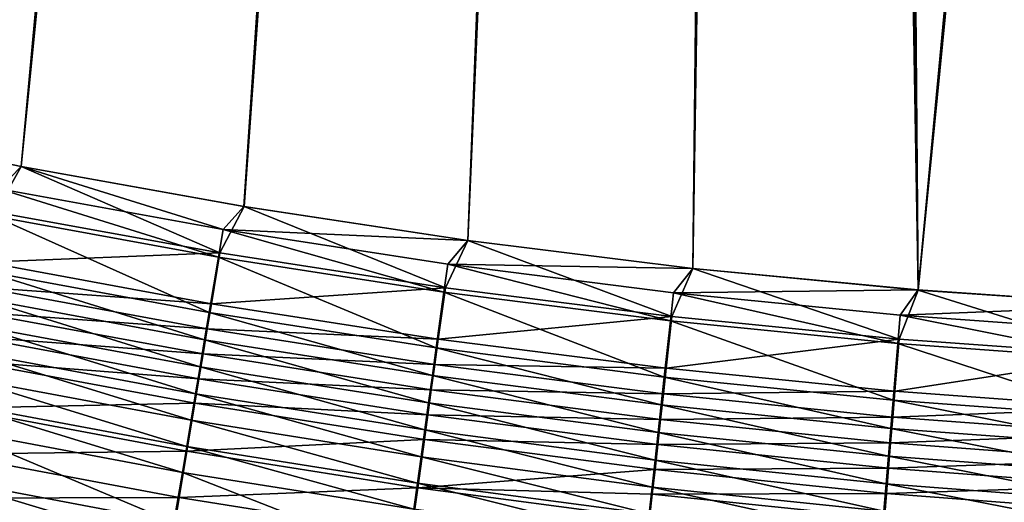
# Model space of a CAD drawing. Header units: metres. Extents: x 0 to 1400, y -1400 to 0.
# Tile 66 of 256: x 584 to 638, y -1161 to -1135. Entities that reach past the tile are written whole.
import ezdxf

# ---------------------------------------------------------------- set-up
doc = ezdxf.new("R2010")
doc.units = ezdxf.units.M

msp = doc.modelspace()

# ---------------------------------------------------------------- linework, layer by layer
at = {"layer": 'None'}
for points in [[(548.918823, -1134.357056, -500.477753), (560.711853, -1137.509033, -500.477753), (627.612122, -711.903931, -500.477753)], [(560.718201, -1137.519531, -503.477753), (548.928528, -1134.362915, -503.477753), (624.214722, -711.682922, -503.477753)], [(627.612122, -711.903931, -500.477753), (560.711853, -1137.509033, -500.477753), (572.588623, -1140.332764, -500.477753)], [(624.214722, -711.682922, -503.477753), (572.591492, -1140.344971, -503.477753), (560.718201, -1137.519531, -503.477753)], [(572.588623, -1140.332764, -500.477753), (584.539551, -1142.827271, -500.477753), (627.612122, -711.903931, -500.477753)], [(584.539307, -1142.837402, -503.477753), (572.591492, -1140.344971, -503.477753), (624.214722, -711.682922, -503.477753)], [(625.454041, -714.138062, -503.477753), (584.539307, -1142.837402, -503.477753), (624.214722, -711.682922, -503.477753)], [(584.539551, -1142.827271, -500.477753), (596.555176, -1144.991455, -500.477753), (627.612122, -711.903931, -500.477753)], [(627.612122, -711.903931, -500.477753), (596.555176, -1144.991455, -500.477753), (608.626038, -1146.824341, -500.477753)], [(608.626038, -1146.824341, -500.477753), (620.742615, -1148.324951, -500.477753), (627.612122, -711.903931, -500.477753)], [(620.742615, -1148.324951, -500.477753), (632.895447, -1149.492188, -500.477753), (627.612122, -711.903931, -500.477753)], [(627.612122, -711.903931, -500.477753), (632.895447, -1149.492188, -500.477753), (629.303467, -714.156311, -500.477753)], [(625.454041, -714.138062, -503.477753), (596.552307, -1144.997192, -503.477753), (584.539307, -1142.837402, -503.477753)], [(608.621155, -1146.824707, -503.477753), (596.552307, -1144.997192, -503.477753), (625.454041, -714.138062, -503.477753)], [(620.736511, -1148.320435, -503.477753), (608.621155, -1146.824707, -503.477753), (625.454041, -714.138062, -503.477753)], [(620.736511, -1148.320435, -503.477753), (625.454041, -714.138062, -503.477753), (632.889099, -1149.484741, -503.477753)], [(625.454041, -714.138062, -503.477753), (627.182129, -716.277588, -503.477753), (632.889099, -1149.484741, -503.477753)], [(632.895447, -1149.492188, -500.477753), (671.729858, -756.582703, -500.477753), (629.303467, -714.156311, -500.477753)], [(632.889099, -1149.484741, -503.477753), (627.182129, -716.277588, -503.477753), (669.608582, -758.703979, -503.477753)], [(632.895447, -1149.492188, -500.477753), (645.075195, -1150.325806, -500.477753), (671.729858, -756.582703, -500.477753)], [(669.608582, -758.703979, -503.477753), (645.069519, -1150.318115, -503.477753), (632.889099, -1149.484741, -503.477753)], [(584.539551, -1142.827271, -500.477753), (572.588623, -1140.332764, -500.477753), (583.1604, -1145.287842, -500.368073)], [(572.591492, -1140.344971, -503.477753), (584.539307, -1142.837402, -503.477753), (583.366089, -1144.035889, -503.448242)], [(595.253784, -1147.492188, -500.366852), (584.539551, -1142.827271, -500.477753), (583.1604, -1145.287842, -500.368073)], [(584.539307, -1142.837402, -503.477753), (595.422363, -1146.228882, -503.447906), (583.366089, -1144.035889, -503.448242)], [(584.539307, -1142.837402, -503.477753), (596.552307, -1144.997192, -503.477753), (595.422363, -1146.228882, -503.447906)], [(596.555176, -1144.991455, -500.477753), (584.539551, -1142.827271, -500.477753), (595.253784, -1147.492188, -500.366852)], [(583.366089, -1144.035889, -503.448242), (595.172791, -1147.719238, -503.357269), (583.076721, -1145.510864, -503.358673)], [(583.366089, -1144.035889, -503.448242), (595.422363, -1146.228882, -503.447906), (595.172791, -1147.719238, -503.357269)], [(607.409424, -1149.367676, -500.36557), (596.555176, -1144.991455, -500.477753), (595.253784, -1147.492188, -500.366852)], [(596.552307, -1144.997192, -503.477753), (608.621155, -1146.824707, -503.477753), (595.422363, -1146.228882, -503.447906)], [(608.626038, -1146.824341, -500.477753), (596.555176, -1144.991455, -500.477753), (607.409424, -1149.367676, -500.36557)], [(583.076721, -1145.510864, -503.358673), (594.675598, -1150.688843, -502.995239), (582.500122, -1148.449707, -503.000671)], [(583.1604, -1145.287842, -500.368073), (582.63092, -1147.994873, -500.038361), (595.253784, -1147.492188, -500.366852)], [(583.076721, -1145.510864, -503.358673), (595.172791, -1147.719238, -503.357269), (594.675598, -1150.688843, -502.995239)], [(595.422363, -1146.228882, -503.447906), (607.331238, -1149.598999, -503.355835), (595.172791, -1147.719238, -503.357269)], [(595.422363, -1146.228882, -503.447906), (608.621155, -1146.824707, -503.477753), (607.540466, -1148.093872, -503.44751)], [(607.331238, -1149.598999, -503.355835), (595.422363, -1146.228882, -503.447906), (607.540466, -1148.093872, -503.44751)], [(619.617554, -1150.91394, -500.364258), (608.626038, -1146.824341, -500.477753), (607.409424, -1149.367676, -500.36557)], [(608.621155, -1146.824707, -503.477753), (620.736511, -1148.320435, -503.477753), (607.540466, -1148.093872, -503.44751)], [(620.742615, -1148.324951, -500.477753), (608.626038, -1146.824341, -500.477753), (619.617554, -1150.91394, -500.364258)], [(582.63092, -1147.994873, -500.038361), (594.797302, -1150.227661, -500.033447), (595.253784, -1147.492188, -500.366852)], [(595.172791, -1147.719238, -503.357269), (606.914307, -1152.597534, -502.989624), (594.675598, -1150.688843, -502.995239)], [(595.253784, -1147.492188, -500.366852), (594.797302, -1150.227661, -500.033447), (607.409424, -1149.367676, -500.36557)], [(595.172791, -1147.719238, -503.357269), (607.331238, -1149.598999, -503.355835), (606.914307, -1152.597534, -502.989624)], [(582.63092, -1147.994873, -500.038361), (582.368103, -1149.338257, -499.79184), (594.797302, -1150.227661, -500.033447)], [(619.542053, -1151.149536, -503.35434), (607.331238, -1149.598999, -503.355835), (607.540466, -1148.093872, -503.44751)], [(607.540466, -1148.093872, -503.44751), (620.736511, -1148.320435, -503.477753), (619.710632, -1149.630615, -503.447144)], [(619.542053, -1151.149536, -503.35434), (607.540466, -1148.093872, -503.44751), (619.710632, -1149.630615, -503.447144)], [(631.868164, -1152.130493, -500.362946), (620.742615, -1148.324951, -500.477753), (619.617554, -1150.91394, -500.364258)], [(620.736511, -1148.320435, -503.477753), (632.889099, -1149.484741, -503.477753), (619.710632, -1149.630615, -503.447144)], [(632.895447, -1149.492188, -500.477753), (620.742615, -1148.324951, -500.477753), (631.868164, -1152.130493, -500.362946)], [(594.428894, -1152.162354, -502.724579), (582.213989, -1149.907959, -502.733002), (582.500122, -1148.449707, -503.000671)], [(582.500122, -1148.449707, -503.000671), (594.675598, -1150.688843, -502.995239), (594.428894, -1152.162354, -502.724579)], [(582.1073, -1150.671509, -499.491302), (594.57074, -1151.584961, -499.78418), (582.368103, -1149.338257, -499.79184)], [(582.368103, -1149.338257, -499.79184), (594.57074, -1151.584961, -499.78418), (594.797302, -1150.227661, -500.033447)], [(594.797302, -1150.227661, -500.033447), (607.026855, -1152.129883, -500.028381), (607.409424, -1149.367676, -500.36557)], [(607.409424, -1149.367676, -500.36557), (607.026855, -1152.129883, -500.028381), (619.617554, -1150.91394, -500.364258)], [(619.710632, -1149.630615, -503.447144), (632.889099, -1149.484741, -503.477753), (631.922913, -1150.838623, -503.446747)], [(644.151367, -1153.016724, -500.361603), (632.895447, -1149.492188, -500.477753), (631.868164, -1152.130493, -500.362946)], [(632.889099, -1149.484741, -503.477753), (645.069519, -1150.318115, -503.477753), (631.922913, -1150.838623, -503.446747)], [(645.075195, -1150.325806, -500.477753), (632.895447, -1149.492188, -500.477753), (644.151367, -1153.016724, -500.361603)], [(594.184021, -1153.624512, -502.394653), (581.930054, -1151.355347, -502.406708), (582.213989, -1149.907959, -502.733002)], [(594.184021, -1153.624512, -502.394653), (582.213989, -1149.907959, -502.733002), (594.428894, -1152.162354, -502.724579)], [(607.331238, -1149.598999, -503.355835), (619.206238, -1154.175293, -502.983856), (606.914307, -1152.597534, -502.989624)], [(619.206238, -1154.175293, -502.983856), (607.331238, -1149.598999, -503.355835), (619.542053, -1151.149536, -503.35434)], [(631.795471, -1152.370361, -503.352844), (619.542053, -1151.149536, -503.35434), (619.710632, -1149.630615, -503.447144)], [(631.795471, -1152.370361, -503.352844), (619.710632, -1149.630615, -503.447144), (631.922913, -1150.838623, -503.446747)], [(594.797302, -1150.227661, -500.033447), (594.57074, -1151.584961, -499.78418), (607.026855, -1152.129883, -500.028381)], [(631.922913, -1150.838623, -503.446747), (645.069519, -1150.318115, -503.477753), (644.167603, -1151.717407, -503.44635)], [(581.848938, -1151.992065, -499.137146), (594.345947, -1152.931885, -499.480316), (582.1073, -1150.671509, -499.491302)], [(582.1073, -1150.671509, -499.491302), (594.345947, -1152.931885, -499.480316), (594.57074, -1151.584961, -499.78418)], [(594.675598, -1150.688843, -502.995239), (606.707397, -1154.085327, -502.715881), (594.428894, -1152.162354, -502.724579)], [(594.675598, -1150.688843, -502.995239), (606.914307, -1152.597534, -502.989624), (606.707397, -1154.085327, -502.715881)], [(607.026855, -1152.129883, -500.028381), (619.30957, -1153.701294, -500.023193), (619.617554, -1150.91394, -500.364258)], [(619.617554, -1150.91394, -500.364258), (619.30957, -1153.701294, -500.023193), (631.868164, -1152.130493, -500.362946)], [(644.081543, -1153.260986, -503.351288), (631.795471, -1152.370361, -503.352844), (631.922913, -1150.838623, -503.446747)], [(644.081543, -1153.260986, -503.351288), (631.922913, -1150.838623, -503.446747), (644.167603, -1151.717407, -503.44635)], [(593.941528, -1155.072754, -502.005859), (581.648682, -1152.78894, -502.022186), (581.930054, -1151.355347, -502.406708)], [(593.941528, -1155.072754, -502.005859), (581.930054, -1151.355347, -502.406708), (594.184021, -1153.624512, -502.394653)], [(594.345947, -1152.931885, -499.480316), (606.836975, -1153.500366, -499.776276), (594.57074, -1151.584961, -499.78418)], [(594.57074, -1151.584961, -499.78418), (606.836975, -1153.500366, -499.776276), (607.026855, -1152.129883, -500.028381)], [(631.541504, -1155.421631, -502.977966), (619.206238, -1154.175293, -502.983856), (619.542053, -1151.149536, -503.35434)], [(631.541504, -1155.421631, -502.977966), (619.542053, -1151.149536, -503.35434), (631.795471, -1152.370361, -503.352844)], [(581.593506, -1153.297485, -498.729675), (594.123291, -1154.265869, -499.122253), (581.848938, -1151.992065, -499.137146)], [(581.848938, -1151.992065, -499.137146), (594.123291, -1154.265869, -499.122253), (594.345947, -1152.931885, -499.480316)], [(607.026855, -1152.129883, -500.028381), (606.836975, -1153.500366, -499.776276), (619.30957, -1153.701294, -500.023193)], [(619.30957, -1153.701294, -500.023193), (631.635498, -1154.941284, -500.017883), (631.868164, -1152.130493, -500.362946)], [(631.868164, -1152.130493, -500.362946), (631.635498, -1154.941284, -500.017883), (644.151367, -1153.016724, -500.361603)], [(606.502136, -1155.561646, -502.382233), (594.184021, -1153.624512, -502.394653), (594.428894, -1152.162354, -502.724579)], [(594.428894, -1152.162354, -502.724579), (606.707397, -1154.085327, -502.715881), (606.502136, -1155.561646, -502.382233)], [(606.914307, -1152.597534, -502.989624), (619.039612, -1155.676514, -502.70694), (606.707397, -1154.085327, -502.715881)], [(606.914307, -1152.597534, -502.989624), (619.206238, -1154.175293, -502.983856), (619.039612, -1155.676514, -502.70694)], [(643.910156, -1156.335815, -502.971954), (631.541504, -1155.421631, -502.977966), (631.795471, -1152.370361, -503.352844)], [(643.910156, -1156.335815, -502.971954), (631.795471, -1152.370361, -503.352844), (644.081543, -1153.260986, -503.351288)], [(581.648682, -1152.78894, -502.022186), (593.701782, -1156.50415, -501.558563), (581.370605, -1154.206055, -501.579773)], [(593.701782, -1156.50415, -501.558563), (581.648682, -1152.78894, -502.022186), (593.941528, -1155.072754, -502.005859)], [(594.123291, -1154.265869, -499.122253), (606.648621, -1154.860352, -499.469025), (594.345947, -1152.931885, -499.480316)], [(594.345947, -1152.931885, -499.480316), (606.648621, -1154.860352, -499.469025), (606.836975, -1153.500366, -499.776276)], [(631.635498, -1154.941284, -500.017883), (643.99469, -1155.849243, -500.012482), (644.151367, -1153.016724, -500.361603)], [(581.093384, -1155.853516, -497.75708), (593.903198, -1155.584473, -498.710297), (581.593506, -1153.297485, -498.729675)], [(581.593506, -1153.297485, -498.729675), (593.903198, -1155.584473, -498.710297), (594.123291, -1154.265869, -499.122253)], [(606.298767, -1157.02356, -501.989044), (593.941528, -1155.072754, -502.005859), (594.184021, -1153.624512, -502.394653)], [(606.298767, -1157.02356, -501.989044), (594.184021, -1153.624512, -502.394653), (606.502136, -1155.561646, -502.382233)], [(606.648621, -1154.860352, -499.469025), (619.156738, -1155.084106, -499.768188), (606.836975, -1153.500366, -499.776276)], [(606.836975, -1153.500366, -499.776276), (619.156738, -1155.084106, -499.768188), (619.30957, -1153.701294, -500.023193)], [(619.30957, -1153.701294, -500.023193), (619.156738, -1155.084106, -499.768188), (631.635498, -1154.941284, -500.017883)], [(593.465271, -1157.915894, -501.053253), (581.096191, -1155.604126, -501.079956), (581.370605, -1154.206055, -501.579773)], [(593.701782, -1156.50415, -501.558563), (593.465271, -1157.915894, -501.053253), (581.370605, -1154.206055, -501.579773)], [(593.903198, -1155.584473, -498.710297), (606.462036, -1156.207031, -499.106903), (594.123291, -1154.265869, -499.122253)], [(594.123291, -1154.265869, -499.122253), (606.462036, -1156.207031, -499.106903), (606.648621, -1154.860352, -499.469025)], [(606.707397, -1154.085327, -502.715881), (618.874268, -1157.166016, -502.369446), (606.502136, -1155.561646, -502.382233)], [(606.707397, -1154.085327, -502.715881), (619.039612, -1155.676514, -502.70694), (618.874268, -1157.166016, -502.369446)], [(619.206238, -1154.175293, -502.983856), (631.415466, -1156.935303, -502.697815), (619.039612, -1155.676514, -502.70694)], [(631.415466, -1156.935303, -502.697815), (619.206238, -1154.175293, -502.983856), (631.541504, -1155.421631, -502.977966)], [(606.097839, -1158.468262, -501.536713), (593.701782, -1156.50415, -501.558563), (593.941528, -1155.072754, -502.005859)], [(606.097839, -1158.468262, -501.536713), (593.941528, -1155.072754, -502.005859), (606.298767, -1157.02356, -501.989044)], [(606.462036, -1156.207031, -499.106903), (619.005127, -1156.456177, -499.457397), (606.648621, -1154.860352, -499.469025)], [(606.648621, -1154.860352, -499.469025), (619.005127, -1156.456177, -499.457397), (619.156738, -1155.084106, -499.768188)], [(619.005127, -1156.456177, -499.457397), (631.520081, -1156.335571, -499.759949), (619.156738, -1155.084106, -499.768188)], [(619.156738, -1155.084106, -499.768188), (631.520081, -1156.335571, -499.759949), (631.635498, -1154.941284, -500.017883)], [(631.635498, -1154.941284, -500.017883), (631.520081, -1156.335571, -499.759949), (643.99469, -1155.849243, -500.012482)], [(580.609802, -1158.324219, -496.580872), (593.47229, -1158.165527, -497.727051), (581.093384, -1155.853516, -497.75708)], [(593.232361, -1159.306152, -500.490967), (580.825928, -1156.980957, -500.523743), (581.096191, -1155.604126, -501.079956)], [(581.093384, -1155.853516, -497.75708), (593.47229, -1158.165527, -497.727051), (593.903198, -1155.584473, -498.710297)], [(593.232361, -1159.306152, -500.490967), (581.096191, -1155.604126, -501.079956), (593.465271, -1157.915894, -501.053253)], [(593.47229, -1158.165527, -497.727051), (606.277588, -1157.537842, -498.690338), (593.903198, -1155.584473, -498.710297)], [(593.903198, -1155.584473, -498.710297), (606.277588, -1157.537842, -498.690338), (606.462036, -1156.207031, -499.106903)], [(618.71051, -1158.640747, -501.971741), (606.298767, -1157.02356, -501.989044), (606.502136, -1155.561646, -502.382233)], [(606.502136, -1155.561646, -502.382233), (618.874268, -1157.166016, -502.369446), (618.71051, -1158.640747, -501.971741)], [(619.039612, -1155.676514, -502.70694), (631.290466, -1158.437012, -502.356384), (618.874268, -1157.166016, -502.369446)], [(619.039612, -1155.676514, -502.70694), (631.415466, -1156.935303, -502.697815), (631.290466, -1158.437012, -502.356384)], [(643.825134, -1157.860962, -502.688477), (631.415466, -1156.935303, -502.697815), (631.541504, -1155.421631, -502.977966)], [(631.520081, -1156.335571, -499.759949), (643.916931, -1157.254272, -499.751526), (643.99469, -1155.849243, -500.012482)], [(643.825134, -1157.860962, -502.688477), (631.541504, -1155.421631, -502.977966), (643.910156, -1156.335815, -502.971954)], [(606.277588, -1157.537842, -498.690338), (618.85498, -1157.814697, -499.091187), (606.462036, -1156.207031, -499.106903)], [(606.462036, -1156.207031, -499.106903), (618.85498, -1157.814697, -499.091187), (619.005127, -1156.456177, -499.457397)], [(619.005127, -1156.456177, -499.457397), (631.405579, -1157.718872, -499.445557), (631.520081, -1156.335571, -499.759949)], [(631.405579, -1157.718872, -499.445557), (643.916931, -1157.254272, -499.751526), (631.520081, -1156.335571, -499.759949)], [(605.899597, -1159.893066, -501.025726), (593.465271, -1157.915894, -501.053253), (593.701782, -1156.50415, -501.558563)], [(606.097839, -1158.468262, -501.536713), (605.899597, -1159.893066, -501.025726), (593.701782, -1156.50415, -501.558563)], [(618.85498, -1157.814697, -499.091187), (631.405579, -1157.718872, -499.445557), (619.005127, -1156.456177, -499.457397)], [(592.778687, -1162.013428, -499.200043), (580.299377, -1159.663208, -499.246643), (580.825928, -1156.980957, -500.523743)], [(592.778687, -1162.013428, -499.200043), (580.825928, -1156.980957, -500.523743), (593.232361, -1159.306152, -500.490967)], [(618.548706, -1160.098022, -501.514252), (606.097839, -1158.468262, -501.536713), (606.298767, -1157.02356, -501.989044)], [(618.548706, -1160.098022, -501.514252), (606.298767, -1157.02356, -501.989044), (618.71051, -1158.640747, -501.971741)], [(618.874268, -1157.166016, -502.369446), (631.166687, -1159.923706, -501.954071), (618.71051, -1158.640747, -501.971741)], [(618.874268, -1157.166016, -502.369446), (631.290466, -1158.437012, -502.356384), (631.166687, -1159.923706, -501.954071)], [(631.415466, -1156.935303, -502.697815), (643.740723, -1159.374023, -502.343048), (631.290466, -1158.437012, -502.356384)], [(631.405579, -1157.718872, -499.445557), (643.839844, -1158.647949, -499.433472), (643.916931, -1157.254272, -499.751526)], [(643.740723, -1159.374023, -502.343048), (631.415466, -1156.935303, -502.697815), (643.825134, -1157.860962, -502.688477)], [(605.704407, -1161.295776, -500.457184), (593.232361, -1159.306152, -500.490967), (593.465271, -1157.915894, -501.053253)], [(593.465271, -1157.915894, -501.053253), (605.899597, -1159.893066, -501.025726), (605.704407, -1161.295776, -500.457184)], [(593.47229, -1158.165527, -497.727051), (605.916626, -1160.142456, -497.696136), (606.277588, -1157.537842, -498.690338)], [(605.916626, -1160.142456, -497.696136), (618.706604, -1159.157104, -498.669861), (606.277588, -1157.537842, -498.690338)], [(606.277588, -1157.537842, -498.690338), (618.706604, -1159.157104, -498.669861), (618.85498, -1157.814697, -499.091187)], [(618.706604, -1159.157104, -498.669861), (631.292175, -1159.088501, -499.075104), (618.85498, -1157.814697, -499.091187)], [(618.85498, -1157.814697, -499.091187), (631.292175, -1159.088501, -499.075104), (631.405579, -1157.718872, -499.445557)], [(631.292175, -1159.088501, -499.075104), (643.839844, -1158.647949, -499.433472), (631.405579, -1157.718872, -499.445557)], [(580.145691, -1160.694702, -495.209381), (593.055847, -1160.659302, -496.538147), (580.609802, -1158.324219, -496.580872)], [(580.609802, -1158.324219, -496.580872), (593.055847, -1160.659302, -496.538147), (593.47229, -1158.165527, -497.727051)], [(593.055847, -1160.659302, -496.538147), (605.916626, -1160.142456, -497.696136), (593.47229, -1158.165527, -497.727051)], [(618.389099, -1161.534912, -500.997467), (605.899597, -1159.893066, -501.025726), (606.097839, -1158.468262, -501.536713)], [(618.548706, -1160.098022, -501.514252), (618.389099, -1161.534912, -500.997467), (606.097839, -1158.468262, -501.536713)], [(631.290466, -1158.437012, -502.356384), (643.657227, -1160.871704, -501.936035), (631.166687, -1159.923706, -501.954071)], [(631.290466, -1158.437012, -502.356384), (643.740723, -1159.374023, -502.343048), (643.657227, -1160.871704, -501.936035)], [(631.044373, -1161.392456, -501.491302), (618.548706, -1160.098022, -501.514252), (618.71051, -1158.640747, -501.971741)], [(618.71051, -1158.640747, -501.971741), (631.166687, -1159.923706, -501.954071), (631.044373, -1161.392456, -501.491302)], [(631.292175, -1159.088501, -499.075104), (643.763428, -1160.02771, -499.058716), (643.839844, -1158.647949, -499.433472)], [(605.324341, -1164.026489, -499.152039), (592.778687, -1162.013428, -499.200043), (593.232361, -1159.306152, -500.490967)], [(605.324341, -1164.026489, -499.152039), (593.232361, -1159.306152, -500.490967), (605.704407, -1161.295776, -500.457184)], [(605.916626, -1160.142456, -497.696136), (618.560242, -1160.480713, -498.193939), (618.706604, -1159.157104, -498.669861)], [(618.560242, -1160.480713, -498.193939), (631.180115, -1160.441528, -498.648926), (618.706604, -1159.157104, -498.669861)], [(618.706604, -1159.157104, -498.669861), (631.180115, -1160.441528, -498.648926), (631.292175, -1159.088501, -499.075104)], [(631.180115, -1160.441528, -498.648926), (643.763428, -1160.02771, -499.058716), (631.292175, -1159.088501, -499.075104)], [(580.299377, -1159.663208, -499.246643), (592.558533, -1163.326538, -498.473755), (580.043823, -1160.964478, -498.528015)], [(592.558533, -1163.326538, -498.473755), (580.299377, -1159.663208, -499.246643), (592.778687, -1162.013428, -499.200043)], [(605.899597, -1159.893066, -501.025726), (618.231995, -1162.949219, -500.422516), (605.704407, -1161.295776, -500.457184)], [(618.231995, -1162.949219, -500.422516), (605.899597, -1159.893066, -501.025726), (618.389099, -1161.534912, -500.997467)], [(630.923706, -1162.840576, -500.968597), (618.389099, -1161.534912, -500.997467), (618.548706, -1160.098022, -501.514252)], [(631.044373, -1161.392456, -501.491302), (630.923706, -1162.840576, -500.968597), (618.548706, -1160.098022, -501.514252)], [(631.166687, -1159.923706, -501.954071), (643.574646, -1162.351196, -501.467896), (631.044373, -1161.392456, -501.491302)], [(631.166687, -1159.923706, -501.954071), (643.657227, -1160.871704, -501.936035), (643.574646, -1162.351196, -501.467896)], [(631.180115, -1160.441528, -498.648926), (643.687988, -1161.390625, -498.627625), (643.763428, -1160.02771, -499.058716)], [(593.055847, -1160.659302, -496.538147), (605.567871, -1162.657837, -496.494141), (605.916626, -1160.142456, -497.696136)], [(605.567871, -1162.657837, -496.494141), (618.416199, -1161.783569, -497.664429), (605.916626, -1160.142456, -497.696136)], [(605.916626, -1160.142456, -497.696136), (618.416199, -1161.783569, -497.664429), (618.560242, -1160.480713, -498.193939)], [(618.416199, -1161.783569, -497.664429), (631.06958, -1161.775513, -498.167572), (618.560242, -1160.480713, -498.193939)], [(618.560242, -1160.480713, -498.193939), (631.06958, -1161.775513, -498.167572), (631.180115, -1160.441528, -498.648926)], [(631.06958, -1161.775513, -498.167572), (643.687988, -1161.390625, -498.627625), (631.180115, -1160.441528, -498.648926)], [(579.921814, -1161.837891, -494.453003), (592.656311, -1163.050903, -495.152039), (580.145691, -1160.694702, -495.209381)], [(580.145691, -1160.694702, -495.209381), (592.656311, -1163.050903, -495.152039), (593.055847, -1160.659302, -496.538147)], [(592.656311, -1163.050903, -495.152039), (605.567871, -1162.657837, -496.494141), (593.055847, -1160.659302, -496.538147)]]:
    msp.add_3dface(points, dxfattribs=at)
at = {"layer": 'None0'}
for points in [[(781.702271, -1150.81958, -541.977783), (785.378174, -1170.478882, -541.977783), (120.453018, -1274.459961, -541.977783)], [(781.702271, -1150.81958, -521.977783), (781.702271, -1150.81958, -541.977783), (120.453018, -1274.459961, -521.977783)], [(781.702271, -1150.81958, -541.977783), (120.453018, -1274.459961, -541.977783), (120.453018, -1274.459961, -521.977783)], [(120.453018, -1274.459961, -521.977783), (785.378174, -1170.478882, -521.977783), (781.702271, -1150.81958, -521.977783)]]:
    msp.add_3dface(points, dxfattribs=at)

doc.saveas('drawing.dxf')
